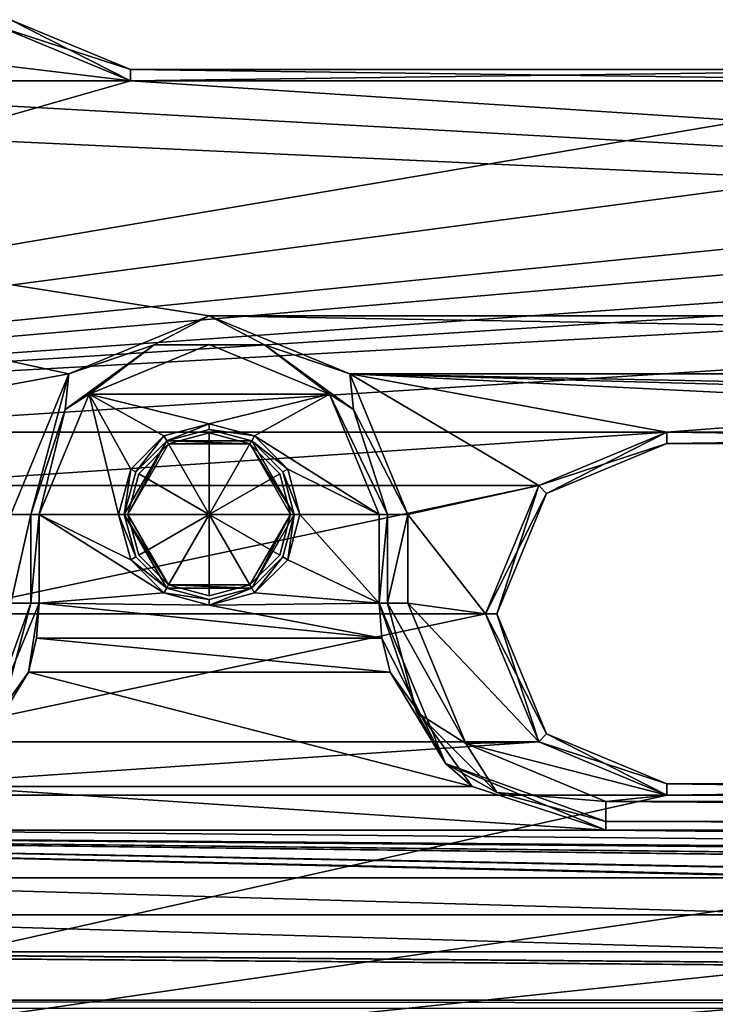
# Model space of a CAD drawing. Header units: inches. Extents: x -12.5 to 12.5, y -27.4 to 0.
# Tile 70 of 136: x -4.3 to -2.8, y -10.9 to -8.8. Entities that reach past the tile are written whole.
import ezdxf

# ---------------------------------------------------------------- set-up
doc = ezdxf.new("R2010")
doc.units = ezdxf.units.IN
doc.header["$LTSCALE"] = 52.148148
doc.header["$MEASUREMENT"] = 0
for name, color, linetype in [('1', 7, 'CONTINUOUS'), ('1007', 7, 'CONTINUOUS'), ('1008', 7, 'CONTINUOUS'), ('1009', 7, 'CONTINUOUS'), ('1010', 7, 'CONTINUOUS'), ('1011', 7, 'CONTINUOUS'), ('1012', 7, 'CONTINUOUS'), ('1013', 7, 'CONTINUOUS'), ('1014', 7, 'CONTINUOUS'), ('1015', 7, 'CONTINUOUS'), ('1150', 7, 'CONTINUOUS'), ('1151', 7, 'CONTINUOUS'), ('1152', 7, 'CONTINUOUS'), ('1153', 7, 'CONTINUOUS'), ('1154', 7, 'CONTINUOUS'), ('1155', 7, 'CONTINUOUS'), ('1160', 7, 'CONTINUOUS'), ('1316', 7, 'CONTINUOUS'), ('1319', 7, 'CONTINUOUS'), ('1332', 7, 'CONTINUOUS'), ('1335', 7, 'CONTINUOUS'), ('1338', 7, 'CONTINUOUS'), ('1339', 7, 'CONTINUOUS'), ('1480', 7, 'CONTINUOUS'), ('1482', 7, 'CONTINUOUS'), ('1483', 7, 'CONTINUOUS'), ('1484', 7, 'CONTINUOUS'), ('1486', 7, 'CONTINUOUS'), ('1487', 7, 'CONTINUOUS'), ('1488', 7, 'CONTINUOUS'), ('1490', 7, 'CONTINUOUS'), ('1491', 7, 'CONTINUOUS'), ('2', 7, 'CONTINUOUS'), ('21', 7, 'CONTINUOUS'), ('45', 7, 'CONTINUOUS'), ('46', 7, 'CONTINUOUS'), ('47', 7, 'CONTINUOUS'), ('48', 7, 'CONTINUOUS'), ('67', 7, 'CONTINUOUS'), ('68', 7, 'CONTINUOUS'), ('86', 7, 'CONTINUOUS'), ('9', 7, 'CONTINUOUS'), ('91', 7, 'CONTINUOUS')]:
    doc.layers.add(name, color=color, linetype=linetype)

msp = doc.modelspace()

# ---------------------------------------------------------------- linework, layer by layer
at = {"layer": '1', "linetype": 'Continuous'}
for points in [[(-5.3245, -8.909), (-4.0685, -8.909), (-4.3513, -8.7918), (-5.3245, -8.909)], [(-4.0685, -8.909), (-5.3245, -8.909), (-6.7775, -9.684), (-4.0685, -8.909)], [(-2.1935, -8.909), (-4.0685, -8.909), (-6.7775, -9.684), (-2.1935, -8.909)], [(-0.9375, -8.909), (-2.1935, -8.909), (-6.7775, -9.684), (-0.9375, -8.909)], [(0.9375, -8.909), (-0.9375, -8.909), (-6.7775, -9.684), (0.9375, -8.909)], [(2.1935, -8.909), (0.9375, -8.909), (-6.7775, -9.684), (2.1935, -8.909)], [(4.0685, -8.909), (2.1935, -8.909), (-6.7775, -9.684), (4.0685, -8.909)], [(5.3245, -8.909), (4.0685, -8.909), (-6.7775, -9.684), (5.3245, -8.909)], [(7.1995, -8.909), (5.3245, -8.909), (-6.7775, -9.684), (7.1995, -8.909)], [(-4.9025, -9.684), (7.1995, -8.909), (-6.7775, -9.684), (-4.9025, -9.684)], [(7.1995, -8.909), (-4.9025, -9.684), (-2.8855, -9.684), (7.1995, -8.909)], [(-1.0105, -9.684), (7.1995, -8.909), (-2.8855, -9.684), (-1.0105, -9.684)], [(-4.9025, -9.684), (-4.6197, -9.8012), (-2.8855, -9.684), (-4.9025, -9.684)], [(-2.8855, -9.684), (-4.6197, -9.8012), (-3.1683, -9.8012), (-2.8855, -9.684)], [(-4.6197, -9.8012), (-4.5025, -10.084), (-3.1683, -9.8012), (-4.6197, -9.8012)], [(-3.1683, -9.8012), (-4.5025, -10.084), (-3.2855, -10.084), (-3.1683, -9.8012)], [(-4.5025, -10.084), (-4.6197, -10.3668), (-3.2855, -10.084), (-4.5025, -10.084)], [(-3.2855, -10.084), (-4.6197, -10.3668), (-3.1683, -10.3668), (-3.2855, -10.084)], [(-4.6197, -10.3668), (-4.9025, -10.484), (-3.1683, -10.3668), (-4.6197, -10.3668)], [(-4.9025, -10.484), (-2.8855, -10.484), (-3.1683, -10.3668), (-4.9025, -10.484)], [(-2.8855, -10.484), (-4.9025, -10.484), (-6.3555, -11.259), (-2.8855, -10.484)], [(-1.0105, -10.484), (-2.8855, -10.484), (-6.3555, -11.259), (-1.0105, -10.484)], [(1.0105, -10.484), (-1.0105, -10.484), (-6.3555, -11.259), (1.0105, -10.484)], [(2.8855, -10.484), (1.0105, -10.484), (-6.3555, -11.259), (2.8855, -10.484)], [(4.9025, -10.484), (2.8855, -10.484), (-6.3555, -11.259), (4.9025, -10.484)], [(6.7775, -10.484), (4.9025, -10.484), (-6.3555, -11.259), (6.7775, -10.484)], [(-4.4805, -11.259), (6.7775, -10.484), (-6.3555, -11.259), (-4.4805, -11.259)], [(6.7775, -10.484), (-4.4805, -11.259), (-2.7445, -11.259), (6.7775, -10.484)]]:
    msp.add_3dface(points, dxfattribs=at)
at = {"layer": '1007', "linetype": 'Continuous'}
for points in [[(-4.0745, -9.865, -2.5), (-3.895, -9.865, -2.3921), (-4.0505, -9.9548, -2.5), (-4.0745, -9.865, -2.5)], [(-4.0505, -9.9548, -2.5), (-3.895, -9.865, -2.3921), (-3.9848, -10.0205, -2.5), (-4.0505, -9.9548, -2.5)], [(-3.9848, -10.0205, -2.5), (-3.895, -9.865, -2.3921), (-3.895, -10.0445, -2.5), (-3.9848, -10.0205, -2.5)], [(-3.895, -10.0445, -2.5), (-3.895, -9.865, -2.3921), (-3.8053, -10.0205, -2.5), (-3.895, -10.0445, -2.5)], [(-3.8053, -10.0205, -2.5), (-3.895, -9.865, -2.3921), (-3.7395, -9.9548, -2.5), (-3.8053, -10.0205, -2.5)], [(-3.7395, -9.9548, -2.5), (-3.895, -9.865, -2.3921), (-3.7155, -9.865, -2.5), (-3.7395, -9.9548, -2.5)]]:
    msp.add_3dface(points, dxfattribs=at)
at = {"layer": '1008', "linetype": 'Continuous'}
for points in [[(-4.0745, -9.865, -2.5), (-4.0505, -9.9548, -2.5), (-4.0745, -9.865, -2.7), (-4.0745, -9.865, -2.5)], [(-4.0505, -9.9548, -2.5), (-3.9848, -10.0205, -2.5), (-4.0745, -9.865, -2.7), (-4.0505, -9.9548, -2.5)], [(-4.0745, -9.865, -2.7), (-3.9848, -10.0205, -2.5), (-3.9848, -10.0205, -2.7), (-4.0745, -9.865, -2.7)], [(-3.7395, -9.9548, -2.5), (-3.7155, -9.865, -2.5), (-3.8053, -10.0205, -2.7), (-3.7395, -9.9548, -2.5)], [(-3.8053, -10.0205, -2.7), (-3.7155, -9.865, -2.5), (-3.7155, -9.865, -2.7), (-3.8053, -10.0205, -2.7)], [(-3.8053, -10.0205, -2.5), (-3.7395, -9.9548, -2.5), (-3.8053, -10.0205, -2.7), (-3.8053, -10.0205, -2.5)], [(-3.9848, -10.0205, -2.5), (-3.895, -10.0445, -2.5), (-3.9848, -10.0205, -2.7), (-3.9848, -10.0205, -2.5)], [(-3.895, -10.0445, -2.5), (-3.8053, -10.0205, -2.5), (-3.9848, -10.0205, -2.7), (-3.895, -10.0445, -2.5)], [(-3.9848, -10.0205, -2.7), (-3.8053, -10.0205, -2.5), (-3.8053, -10.0205, -2.7), (-3.9848, -10.0205, -2.7)]]:
    msp.add_3dface(points, dxfattribs=at)
at = {"layer": '1009', "linetype": 'Continuous'}
for points in [[(-4.0745, -9.865, -2.7), (-4.0825, -9.865, -2.7), (-3.9888, -9.7026, -2.7), (-4.0745, -9.865, -2.7)], [(-4.0745, -9.865, -2.7), (-3.9888, -9.7026, -2.7), (-3.9848, -9.7095, -2.7), (-4.0745, -9.865, -2.7)], [(-3.9888, -9.7026, -2.7), (-3.8013, -9.7026, -2.7), (-3.8053, -9.7095, -2.7), (-3.9888, -9.7026, -2.7)], [(-3.9848, -9.7095, -2.7), (-3.9888, -9.7026, -2.7), (-3.8053, -9.7095, -2.7), (-3.9848, -9.7095, -2.7)], [(-3.8013, -9.7026, -2.7), (-3.7075, -9.865, -2.7), (-3.8053, -9.7095, -2.7), (-3.8013, -9.7026, -2.7)], [(-3.7075, -9.865, -2.7), (-3.7155, -9.865, -2.7), (-3.8053, -9.7095, -2.7), (-3.7075, -9.865, -2.7)], [(-4.0745, -9.865, -2.7), (-3.9848, -10.0205, -2.7), (-4.0825, -9.865, -2.7), (-4.0745, -9.865, -2.7)], [(-4.0825, -9.865, -2.7), (-3.9848, -10.0205, -2.7), (-3.9888, -10.0274, -2.7), (-4.0825, -9.865, -2.7)], [(-3.8053, -10.0205, -2.7), (-3.7155, -9.865, -2.7), (-3.8013, -10.0274, -2.7), (-3.8053, -10.0205, -2.7)], [(-3.8013, -10.0274, -2.7), (-3.7155, -9.865, -2.7), (-3.7075, -9.865, -2.7), (-3.8013, -10.0274, -2.7)], [(-3.9888, -10.0274, -2.7), (-3.9848, -10.0205, -2.7), (-3.8013, -10.0274, -2.7), (-3.9888, -10.0274, -2.7)], [(-3.9848, -10.0205, -2.7), (-3.8053, -10.0205, -2.7), (-3.8013, -10.0274, -2.7), (-3.9848, -10.0205, -2.7)]]:
    msp.add_3dface(points, dxfattribs=at)
at = {"layer": '1010', "linetype": 'Continuous'}
for points in [[(-4.0825, -9.865, -2.7), (-3.9888, -10.0274, -2.7), (-4.0825, -9.865, -3.2856), (-4.0825, -9.865, -2.7)], [(-4.0825, -9.865, -3.2856), (-3.9888, -10.0274, -2.7), (-4.0574, -9.9588, -3.2856), (-4.0825, -9.865, -3.2856)], [(-3.8013, -10.0274, -2.7), (-3.7075, -9.865, -2.7), (-3.8013, -10.0274, -3.2856), (-3.8013, -10.0274, -2.7)], [(-3.8013, -10.0274, -3.2856), (-3.7075, -9.865, -2.7), (-3.7326, -9.9588, -3.2856), (-3.8013, -10.0274, -3.2856)], [(-3.7326, -9.9588, -3.2856), (-3.7075, -9.865, -2.7), (-3.7075, -9.865, -3.2856), (-3.7326, -9.9588, -3.2856)], [(-4.0574, -9.9588, -3.2856), (-3.9888, -10.0274, -2.7), (-3.9888, -10.0274, -3.2856), (-4.0574, -9.9588, -3.2856)], [(-3.9888, -10.0274, -2.7), (-3.8013, -10.0274, -2.7), (-3.9888, -10.0274, -3.2856), (-3.9888, -10.0274, -2.7)], [(-3.9888, -10.0274, -3.2856), (-3.8013, -10.0274, -2.7), (-3.895, -10.0525, -3.2856), (-3.9888, -10.0274, -3.2856)], [(-3.895, -10.0525, -3.2856), (-3.8013, -10.0274, -2.7), (-3.8013, -10.0274, -3.2856), (-3.895, -10.0525, -3.2856)]]:
    msp.add_3dface(points, dxfattribs=at)
at = {"layer": '1011', "linetype": 'Continuous'}
for points in [[(-4.0682, -9.965, -3.3), (-4.095, -9.865, -3.3), (-4.0574, -9.9588, -3.2856), (-4.0682, -9.965, -3.3)], [(-4.095, -9.865, -3.3), (-4.0825, -9.865, -3.2856), (-4.0574, -9.9588, -3.2856), (-4.095, -9.865, -3.3)], [(-3.7218, -9.965, -3.3), (-3.7326, -9.9588, -3.2856), (-3.7075, -9.865, -3.2856), (-3.7218, -9.965, -3.3)], [(-3.695, -9.865, -3.3), (-3.7218, -9.965, -3.3), (-3.7075, -9.865, -3.2856), (-3.695, -9.865, -3.3)], [(-4.0682, -9.965, -3.3), (-4.0574, -9.9588, -3.2856), (-3.9888, -10.0274, -3.2856), (-4.0682, -9.965, -3.3)], [(-3.995, -10.0382, -3.3), (-4.0682, -9.965, -3.3), (-3.9888, -10.0274, -3.2856), (-3.995, -10.0382, -3.3)], [(-3.795, -10.0382, -3.3), (-3.8013, -10.0274, -3.2856), (-3.7326, -9.9588, -3.2856), (-3.795, -10.0382, -3.3)], [(-3.7218, -9.965, -3.3), (-3.795, -10.0382, -3.3), (-3.7326, -9.9588, -3.2856), (-3.7218, -9.965, -3.3)], [(-3.995, -10.0382, -3.3), (-3.9888, -10.0274, -3.2856), (-3.895, -10.0525, -3.2856), (-3.995, -10.0382, -3.3)], [(-3.795, -10.0382, -3.3), (-3.895, -10.065, -3.3), (-3.8013, -10.0274, -3.2856), (-3.795, -10.0382, -3.3)], [(-3.895, -10.065, -3.3), (-3.895, -10.0525, -3.2856), (-3.8013, -10.0274, -3.2856), (-3.895, -10.065, -3.3)], [(-3.895, -10.065, -3.3), (-3.995, -10.0382, -3.3), (-3.895, -10.0525, -3.2856), (-3.895, -10.065, -3.3)]]:
    msp.add_3dface(points, dxfattribs=at)
at = {"layer": '1012', "linetype": 'Continuous'}
for points in [[(-3.895, -9.6855, -2.5), (-3.895, -9.865, -2.3921), (-3.9848, -9.7095, -2.5), (-3.895, -9.6855, -2.5)], [(-3.8053, -9.7095, -2.5), (-3.895, -9.865, -2.3921), (-3.895, -9.6855, -2.5), (-3.8053, -9.7095, -2.5)], [(-3.9848, -9.7095, -2.5), (-3.895, -9.865, -2.3921), (-4.0505, -9.7752, -2.5), (-3.9848, -9.7095, -2.5)], [(-3.7395, -9.7752, -2.5), (-3.895, -9.865, -2.3921), (-3.8053, -9.7095, -2.5), (-3.7395, -9.7752, -2.5)], [(-3.895, -9.865, -2.3921), (-4.0745, -9.865, -2.5), (-4.0505, -9.7752, -2.5), (-3.895, -9.865, -2.3921)], [(-3.7155, -9.865, -2.5), (-3.895, -9.865, -2.3921), (-3.7395, -9.7752, -2.5), (-3.7155, -9.865, -2.5)]]:
    msp.add_3dface(points, dxfattribs=at)
at = {"layer": '1013', "linetype": 'Continuous'}
for points in [[(-3.8053, -9.7095, -2.7), (-3.895, -9.6855, -2.5), (-3.9848, -9.7095, -2.5), (-3.8053, -9.7095, -2.7)], [(-3.8053, -9.7095, -2.7), (-3.8053, -9.7095, -2.5), (-3.895, -9.6855, -2.5), (-3.8053, -9.7095, -2.7)], [(-4.0745, -9.865, -2.5), (-4.0745, -9.865, -2.7), (-3.9848, -9.7095, -2.7), (-4.0745, -9.865, -2.5)], [(-4.0745, -9.865, -2.5), (-3.9848, -9.7095, -2.7), (-4.0505, -9.7752, -2.5), (-4.0745, -9.865, -2.5)], [(-3.9848, -9.7095, -2.7), (-3.9848, -9.7095, -2.5), (-4.0505, -9.7752, -2.5), (-3.9848, -9.7095, -2.7)], [(-3.9848, -9.7095, -2.7), (-3.8053, -9.7095, -2.7), (-3.9848, -9.7095, -2.5), (-3.9848, -9.7095, -2.7)], [(-3.8053, -9.7095, -2.7), (-3.7155, -9.865, -2.7), (-3.8053, -9.7095, -2.5), (-3.8053, -9.7095, -2.7)], [(-3.7155, -9.865, -2.7), (-3.7395, -9.7752, -2.5), (-3.8053, -9.7095, -2.5), (-3.7155, -9.865, -2.7)], [(-3.7155, -9.865, -2.7), (-3.7155, -9.865, -2.5), (-3.7395, -9.7752, -2.5), (-3.7155, -9.865, -2.7)]]:
    msp.add_3dface(points, dxfattribs=at)
at = {"layer": '1014', "linetype": 'Continuous'}
for points in [[(-3.8013, -9.7026, -3.2856), (-3.9888, -9.7026, -2.7), (-3.895, -9.6775, -3.2856), (-3.8013, -9.7026, -3.2856)], [(-3.895, -9.6775, -3.2856), (-3.9888, -9.7026, -2.7), (-3.9888, -9.7026, -3.2856), (-3.895, -9.6775, -3.2856)], [(-3.9888, -9.7026, -2.7), (-4.0825, -9.865, -2.7), (-3.9888, -9.7026, -3.2856), (-3.9888, -9.7026, -2.7)], [(-3.9888, -9.7026, -3.2856), (-4.0825, -9.865, -2.7), (-4.0574, -9.7713, -3.2856), (-3.9888, -9.7026, -3.2856)], [(-3.8013, -9.7026, -2.7), (-3.9888, -9.7026, -2.7), (-3.8013, -9.7026, -3.2856), (-3.8013, -9.7026, -2.7)], [(-3.7075, -9.865, -2.7), (-3.8013, -9.7026, -2.7), (-3.7075, -9.865, -3.2856), (-3.7075, -9.865, -2.7)], [(-3.7075, -9.865, -3.2856), (-3.8013, -9.7026, -2.7), (-3.7326, -9.7713, -3.2856), (-3.7075, -9.865, -3.2856)], [(-3.7326, -9.7713, -3.2856), (-3.8013, -9.7026, -2.7), (-3.8013, -9.7026, -3.2856), (-3.7326, -9.7713, -3.2856)], [(-4.0825, -9.865, -2.7), (-4.0825, -9.865, -3.2856), (-4.0574, -9.7713, -3.2856), (-4.0825, -9.865, -2.7)]]:
    msp.add_3dface(points, dxfattribs=at)
at = {"layer": '1015', "linetype": 'Continuous'}
for points in [[(-3.995, -9.6918, -3.3), (-3.895, -9.665, -3.3), (-3.9888, -9.7026, -3.2856), (-3.995, -9.6918, -3.3)], [(-3.895, -9.665, -3.3), (-3.895, -9.6775, -3.2856), (-3.9888, -9.7026, -3.2856), (-3.895, -9.665, -3.3)], [(-3.895, -9.665, -3.3), (-3.795, -9.6918, -3.3), (-3.895, -9.6775, -3.2856), (-3.895, -9.665, -3.3)], [(-3.795, -9.6918, -3.3), (-3.8013, -9.7026, -3.2856), (-3.895, -9.6775, -3.2856), (-3.795, -9.6918, -3.3)], [(-4.0682, -9.765, -3.3), (-3.995, -9.6918, -3.3), (-4.0574, -9.7713, -3.2856), (-4.0682, -9.765, -3.3)], [(-3.995, -9.6918, -3.3), (-3.9888, -9.7026, -3.2856), (-4.0574, -9.7713, -3.2856), (-3.995, -9.6918, -3.3)], [(-3.795, -9.6918, -3.3), (-3.7218, -9.765, -3.3), (-3.8013, -9.7026, -3.2856), (-3.795, -9.6918, -3.3)], [(-3.7218, -9.765, -3.3), (-3.7326, -9.7713, -3.2856), (-3.8013, -9.7026, -3.2856), (-3.7218, -9.765, -3.3)], [(-4.095, -9.865, -3.3), (-4.0682, -9.765, -3.3), (-4.0825, -9.865, -3.2856), (-4.095, -9.865, -3.3)], [(-4.0825, -9.865, -3.2856), (-4.0682, -9.765, -3.3), (-4.0574, -9.7713, -3.2856), (-4.0825, -9.865, -3.2856)], [(-3.7218, -9.765, -3.3), (-3.695, -9.865, -3.3), (-3.7326, -9.7713, -3.2856), (-3.7218, -9.765, -3.3)], [(-3.695, -9.865, -3.3), (-3.7075, -9.865, -3.2856), (-3.7326, -9.7713, -3.2856), (-3.695, -9.865, -3.3)]]:
    msp.add_3dface(points, dxfattribs=at)
at = {"layer": '1150', "linetype": 'Continuous'}
for points in [[(-3.02, -10.498, -0.375), (3.02, -10.498, -0.375), (3.02, -10.5425, -0.3935), (-3.02, -10.498, -0.375)], [(-3.02, -10.5425, -0.3935), (-3.02, -10.498, -0.375), (3.02, -10.5425, -0.3935), (-3.02, -10.5425, -0.3935)], [(3.02, -10.561, -0.438), (-3.02, -10.561, -0.438), (-3.02, -10.5425, -0.3935), (3.02, -10.561, -0.438)], [(3.02, -10.561, -0.438), (-3.02, -10.5425, -0.3935), (3.02, -10.5425, -0.3935), (3.02, -10.561, -0.438)]]:
    msp.add_3dface(points, dxfattribs=at)
at = {"layer": '1151', "linetype": 'Continuous'}
for points in [[(-3.3736, -10.4146, -0.438), (-3.52, -10.061, -0.438), (-3.437, -10.3018, -0.3935), (-3.3736, -10.4146, -0.438)], [(-3.52, -10.061, -0.438), (-3.5015, -10.061, -0.3935), (-3.437, -10.3018, -0.3935), (-3.52, -10.061, -0.438)], [(-3.457, -10.061, -0.375), (-3.329, -10.37, -0.375), (-3.5015, -10.061, -0.3935), (-3.457, -10.061, -0.375)], [(-3.5015, -10.061, -0.3935), (-3.329, -10.37, -0.375), (-3.437, -10.3018, -0.3935), (-3.5015, -10.061, -0.3935)], [(-3.437, -10.3018, -0.3935), (-3.329, -10.37, -0.375), (-3.2608, -10.478, -0.3935), (-3.437, -10.3018, -0.3935)], [(-3.3736, -10.4146, -0.438), (-3.437, -10.3018, -0.3935), (-3.2608, -10.478, -0.3935), (-3.3736, -10.4146, -0.438)], [(-3.329, -10.37, -0.375), (-3.02, -10.498, -0.375), (-3.2608, -10.478, -0.3935), (-3.329, -10.37, -0.375)], [(-3.02, -10.561, -0.438), (-3.3736, -10.4146, -0.438), (-3.02, -10.5425, -0.3935), (-3.02, -10.561, -0.438)], [(-3.3736, -10.4146, -0.438), (-3.2608, -10.478, -0.3935), (-3.02, -10.5425, -0.3935), (-3.3736, -10.4146, -0.438)], [(-3.2608, -10.478, -0.3935), (-3.02, -10.498, -0.375), (-3.02, -10.5425, -0.3935), (-3.2608, -10.478, -0.3935)]]:
    msp.add_3dface(points, dxfattribs=at)
at = {"layer": '1152', "linetype": 'Continuous'}
for points in [[(-3.52, -10.061, -0.438), (-3.52, -9.865, -0.438), (-3.5015, -9.865, -0.3935), (-3.52, -10.061, -0.438)], [(-3.52, -10.061, -0.438), (-3.5015, -9.865, -0.3935), (-3.5015, -10.061, -0.3935), (-3.52, -10.061, -0.438)], [(-3.457, -9.865, -0.375), (-3.457, -10.061, -0.375), (-3.5015, -10.061, -0.3935), (-3.457, -9.865, -0.375)], [(-3.5015, -9.865, -0.3935), (-3.457, -9.865, -0.375), (-3.5015, -10.061, -0.3935), (-3.5015, -9.865, -0.3935)]]:
    msp.add_3dface(points, dxfattribs=at)
at = {"layer": '1153', "linetype": 'Continuous'}
for points in [[(-4.2047, -9.5553, -0.375), (-3.895, -9.427, -0.375), (-4.0166, -9.4908, -0.3935), (-4.2047, -9.5553, -0.375)], [(-4.0166, -9.4908, -0.3935), (-3.895, -9.427, -0.375), (-3.7734, -9.4908, -0.3935), (-4.0166, -9.4908, -0.3935)], [(-3.895, -9.427, -0.375), (-3.5853, -9.5553, -0.375), (-3.7734, -9.4908, -0.3935), (-3.895, -9.427, -0.375)], [(-4.2133, -9.6337, -0.3935), (-4.2047, -9.5553, -0.375), (-4.0166, -9.4908, -0.3935), (-4.2133, -9.6337, -0.3935)], [(-4.1602, -9.5998, -0.438), (-4.2133, -9.6337, -0.3935), (-4.0166, -9.4908, -0.3935), (-4.1602, -9.5998, -0.438)], [(-3.895, -9.49, -0.438), (-4.1602, -9.5998, -0.438), (-4.0166, -9.4908, -0.3935), (-3.895, -9.49, -0.438)], [(-3.895, -9.49, -0.438), (-4.0166, -9.4908, -0.3935), (-3.7734, -9.4908, -0.3935), (-3.895, -9.49, -0.438)], [(-3.6298, -9.5998, -0.438), (-3.895, -9.49, -0.438), (-3.7734, -9.4908, -0.3935), (-3.6298, -9.5998, -0.438)], [(-3.7734, -9.4908, -0.3935), (-3.5853, -9.5553, -0.375), (-3.5767, -9.6337, -0.3935), (-3.7734, -9.4908, -0.3935)], [(-3.6298, -9.5998, -0.438), (-3.7734, -9.4908, -0.3935), (-3.5767, -9.6337, -0.3935), (-3.6298, -9.5998, -0.438)], [(-4.333, -9.865, -0.375), (-4.2047, -9.5553, -0.375), (-4.2885, -9.865, -0.3935), (-4.333, -9.865, -0.375)], [(-4.2885, -9.865, -0.3935), (-4.2047, -9.5553, -0.375), (-4.2133, -9.6337, -0.3935), (-4.2885, -9.865, -0.3935)], [(-3.5853, -9.5553, -0.375), (-3.457, -9.865, -0.375), (-3.5767, -9.6337, -0.3935), (-3.5853, -9.5553, -0.375)], [(-4.1602, -9.5998, -0.438), (-4.27, -9.865, -0.438), (-4.2133, -9.6337, -0.3935), (-4.1602, -9.5998, -0.438)], [(-3.52, -9.865, -0.438), (-3.6298, -9.5998, -0.438), (-3.5015, -9.865, -0.3935), (-3.52, -9.865, -0.438)], [(-3.6298, -9.5998, -0.438), (-3.5767, -9.6337, -0.3935), (-3.5015, -9.865, -0.3935), (-3.6298, -9.5998, -0.438)], [(-4.27, -9.865, -0.438), (-4.2885, -9.865, -0.3935), (-4.2133, -9.6337, -0.3935), (-4.27, -9.865, -0.438)], [(-3.5767, -9.6337, -0.3935), (-3.457, -9.865, -0.375), (-3.5015, -9.865, -0.3935), (-3.5767, -9.6337, -0.3935)]]:
    msp.add_3dface(points, dxfattribs=at)
at = {"layer": '1154', "linetype": 'Continuous'}
for points in [[(-4.333, -10.061, -0.375), (-4.333, -9.865, -0.375), (-4.2885, -9.865, -0.3935), (-4.333, -10.061, -0.375)], [(-4.2885, -10.061, -0.3935), (-4.333, -10.061, -0.375), (-4.2885, -9.865, -0.3935), (-4.2885, -10.061, -0.3935)], [(-4.27, -9.865, -0.438), (-4.27, -10.061, -0.438), (-4.2885, -10.061, -0.3935), (-4.27, -9.865, -0.438)], [(-4.27, -9.865, -0.438), (-4.2885, -10.061, -0.3935), (-4.2885, -9.865, -0.3935), (-4.27, -9.865, -0.438)]]:
    msp.add_3dface(points, dxfattribs=at)
at = {"layer": '1155', "linetype": 'Continuous'}
for points in [[(-4.27, -10.061, -0.438), (-4.4164, -10.4146, -0.438), (-4.2885, -10.061, -0.3935), (-4.27, -10.061, -0.438)], [(-4.4164, -10.4146, -0.438), (-4.353, -10.3018, -0.3935), (-4.2885, -10.061, -0.3935), (-4.4164, -10.4146, -0.438)], [(-4.353, -10.3018, -0.3935), (-4.333, -10.061, -0.375), (-4.2885, -10.061, -0.3935), (-4.353, -10.3018, -0.3935)]]:
    msp.add_3dface(points, dxfattribs=at)
at = {"layer": '1160', "linetype": 'Continuous'}
for points in [[(-7.3195, -10.936, -0.438), (7.3195, -10.936, -0.438), (7.3195, -10.9545, -0.3935), (-7.3195, -10.936, -0.438)], [(-7.3195, -10.9545, -0.3935), (-7.3195, -10.936, -0.438), (7.3195, -10.9545, -0.3935), (-7.3195, -10.9545, -0.3935)]]:
    msp.add_3dface(points, dxfattribs=at)
at = {"layer": '1316', "linetype": 'Continuous'}
for points in [[(-4.0685, -8.884, -0.025), (-2.1935, -8.884, -0.025), (-4.0685, -8.884, -0.35), (-4.0685, -8.884, -0.025)], [(-4.0685, -8.884, -0.35), (-2.1935, -8.884, -0.025), (-2.1935, -8.884, -0.35), (-4.0685, -8.884, -0.35)]]:
    msp.add_3dface(points, dxfattribs=at)
at = {"layer": '1319', "linetype": 'Continuous'}
for points in [[(-4.0685, -8.884, -0.025), (-4.0685, -8.884, -0.35), (-4.3337, -8.7742, -0.35), (-4.0685, -8.884, -0.025)], [(-4.3337, -8.7742, -0.025), (-4.0685, -8.884, -0.025), (-4.3337, -8.7742, -0.35), (-4.3337, -8.7742, -0.025)]]:
    msp.add_3dface(points, dxfattribs=at)
at = {"layer": '1332', "linetype": 'Continuous'}
for points in [[(-4.0685, -8.909), (-2.1935, -8.909), (-4.0685, -8.884, -0.025), (-4.0685, -8.909)], [(-2.1935, -8.909), (-2.1935, -8.884, -0.025), (-4.0685, -8.884, -0.025), (-2.1935, -8.909)]]:
    msp.add_3dface(points, dxfattribs=at)
at = {"layer": '1335', "linetype": 'Continuous'}
for points in [[(-4.3513, -8.7918), (-4.0685, -8.909), (-4.3337, -8.7742, -0.025), (-4.3513, -8.7918)], [(-4.0685, -8.909), (-4.0685, -8.884, -0.025), (-4.3337, -8.7742, -0.025), (-4.0685, -8.909)]]:
    msp.add_3dface(points, dxfattribs=at)
at = {"layer": '1338', "linetype": 'Continuous'}
for points in [[(-2.1935, -8.909, -0.375), (-4.0685, -8.909, -0.375), (-2.1935, -8.884, -0.35), (-2.1935, -8.909, -0.375)], [(-4.0685, -8.909, -0.375), (-4.0685, -8.884, -0.35), (-2.1935, -8.884, -0.35), (-4.0685, -8.909, -0.375)]]:
    msp.add_3dface(points, dxfattribs=at)
at = {"layer": '1339', "linetype": 'Continuous'}
for points in [[(-4.0685, -8.884, -0.35), (-4.3513, -8.7918, -0.375), (-4.3337, -8.7742, -0.35), (-4.0685, -8.884, -0.35)], [(-4.0685, -8.909, -0.375), (-4.3513, -8.7918, -0.375), (-4.0685, -8.884, -0.35), (-4.0685, -8.909, -0.375)]]:
    msp.add_3dface(points, dxfattribs=at)
at = {"layer": '1480', "linetype": 'Continuous'}
for points in [[(-2.8855, -10.459, -0.025), (-1.0105, -10.459, -0.025), (-2.8855, -10.459, -0.35), (-2.8855, -10.459, -0.025)], [(-2.8855, -10.459, -0.35), (-1.0105, -10.459, -0.025), (-1.0105, -10.459, -0.35), (-2.8855, -10.459, -0.35)]]:
    msp.add_3dface(points, dxfattribs=at)
at = {"layer": '1482', "linetype": 'Continuous'}
for points in [[(-1.0105, -9.709, -0.35), (-1.0105, -9.709, -0.025), (-2.8855, -9.709, -0.025), (-1.0105, -9.709, -0.35)], [(-1.0105, -9.709, -0.35), (-2.8855, -9.709, -0.025), (-2.8855, -9.709, -0.35), (-1.0105, -9.709, -0.35)]]:
    msp.add_3dface(points, dxfattribs=at)
at = {"layer": '1483', "linetype": 'Continuous'}
for points in [[(-2.8855, -9.709, -0.35), (-2.8855, -9.709, -0.025), (-3.1507, -9.8188, -0.025), (-2.8855, -9.709, -0.35)], [(-2.8855, -9.709, -0.35), (-3.1507, -9.8188, -0.025), (-3.1507, -9.8188, -0.35), (-2.8855, -9.709, -0.35)], [(-3.1507, -9.8188, -0.025), (-3.2605, -10.084, -0.025), (-3.1507, -9.8188, -0.35), (-3.1507, -9.8188, -0.025)], [(-3.1507, -9.8188, -0.35), (-3.2605, -10.084, -0.025), (-3.2605, -10.084, -0.35), (-3.1507, -9.8188, -0.35)], [(-3.2605, -10.084, -0.025), (-3.1507, -10.3492, -0.025), (-3.2605, -10.084, -0.35), (-3.2605, -10.084, -0.025)], [(-3.2605, -10.084, -0.35), (-3.1507, -10.3492, -0.025), (-3.1507, -10.3492, -0.35), (-3.2605, -10.084, -0.35)], [(-2.8855, -10.459, -0.025), (-2.8855, -10.459, -0.35), (-3.1507, -10.3492, -0.35), (-2.8855, -10.459, -0.025)], [(-3.1507, -10.3492, -0.025), (-2.8855, -10.459, -0.025), (-3.1507, -10.3492, -0.35), (-3.1507, -10.3492, -0.025)]]:
    msp.add_3dface(points, dxfattribs=at)
at = {"layer": '1484', "linetype": 'Continuous'}
for points in [[(-2.8855, -10.484), (-1.0105, -10.484), (-2.8855, -10.459, -0.025), (-2.8855, -10.484)], [(-1.0105, -10.484), (-1.0105, -10.459, -0.025), (-2.8855, -10.459, -0.025), (-1.0105, -10.484)]]:
    msp.add_3dface(points, dxfattribs=at)
at = {"layer": '1486', "linetype": 'Continuous'}
for points in [[(-1.0105, -9.684), (-2.8855, -9.684), (-1.0105, -9.709, -0.025), (-1.0105, -9.684)], [(-1.0105, -9.709, -0.025), (-2.8855, -9.684), (-2.8855, -9.709, -0.025), (-1.0105, -9.709, -0.025)]]:
    msp.add_3dface(points, dxfattribs=at)
at = {"layer": '1487', "linetype": 'Continuous'}
for points in [[(-2.8855, -9.684), (-3.1683, -9.8012), (-2.8855, -9.709, -0.025), (-2.8855, -9.684)], [(-2.8855, -9.709, -0.025), (-3.1683, -9.8012), (-3.1507, -9.8188, -0.025), (-2.8855, -9.709, -0.025)], [(-3.1683, -9.8012), (-3.2855, -10.084), (-3.1507, -9.8188, -0.025), (-3.1683, -9.8012)], [(-3.2855, -10.084), (-3.2605, -10.084, -0.025), (-3.1507, -9.8188, -0.025), (-3.2855, -10.084)], [(-3.2855, -10.084), (-3.1683, -10.3668), (-3.2605, -10.084, -0.025), (-3.2855, -10.084)], [(-3.1683, -10.3668), (-3.1507, -10.3492, -0.025), (-3.2605, -10.084, -0.025), (-3.1683, -10.3668)], [(-3.1683, -10.3668), (-2.8855, -10.484), (-3.1507, -10.3492, -0.025), (-3.1683, -10.3668)], [(-2.8855, -10.484), (-2.8855, -10.459, -0.025), (-3.1507, -10.3492, -0.025), (-2.8855, -10.484)]]:
    msp.add_3dface(points, dxfattribs=at)
at = {"layer": '1488', "linetype": 'Continuous'}
for points in [[(-2.8855, -9.684, -0.375), (-1.0105, -9.684, -0.375), (-2.8855, -9.709, -0.35), (-2.8855, -9.684, -0.375)], [(-1.0105, -9.684, -0.375), (-1.0105, -9.709, -0.35), (-2.8855, -9.709, -0.35), (-1.0105, -9.684, -0.375)]]:
    msp.add_3dface(points, dxfattribs=at)
at = {"layer": '1490', "linetype": 'Continuous'}
for points in [[(-1.0105, -10.484, -0.375), (-2.8855, -10.484, -0.375), (-1.0105, -10.459, -0.35), (-1.0105, -10.484, -0.375)], [(-2.8855, -10.484, -0.375), (-2.8855, -10.459, -0.35), (-1.0105, -10.459, -0.35), (-2.8855, -10.484, -0.375)]]:
    msp.add_3dface(points, dxfattribs=at)
at = {"layer": '1491', "linetype": 'Continuous'}
for points in [[(-3.1683, -9.8012, -0.375), (-2.8855, -9.684, -0.375), (-3.1507, -9.8188, -0.35), (-3.1683, -9.8012, -0.375)], [(-2.8855, -9.684, -0.375), (-2.8855, -9.709, -0.35), (-3.1507, -9.8188, -0.35), (-2.8855, -9.684, -0.375)], [(-3.2855, -10.084, -0.375), (-3.1683, -9.8012, -0.375), (-3.2605, -10.084, -0.35), (-3.2855, -10.084, -0.375)], [(-3.1683, -9.8012, -0.375), (-3.1507, -9.8188, -0.35), (-3.2605, -10.084, -0.35), (-3.1683, -9.8012, -0.375)], [(-3.1683, -10.3668, -0.375), (-3.2855, -10.084, -0.375), (-3.1507, -10.3492, -0.35), (-3.1683, -10.3668, -0.375)], [(-3.2855, -10.084, -0.375), (-3.2605, -10.084, -0.35), (-3.1507, -10.3492, -0.35), (-3.2855, -10.084, -0.375)], [(-2.8855, -10.459, -0.35), (-3.1683, -10.3668, -0.375), (-3.1507, -10.3492, -0.35), (-2.8855, -10.459, -0.35)], [(-2.8855, -10.484, -0.375), (-3.1683, -10.3668, -0.375), (-2.8855, -10.459, -0.35), (-2.8855, -10.484, -0.375)]]:
    msp.add_3dface(points, dxfattribs=at)
at = {"layer": '2', "linetype": 'Continuous'}
for points in [[(-3.895, -9.49, -3.3), (-3.6298, -9.5998, -3.3), (-4.1602, -9.5998, -3.3), (-3.895, -9.49, -3.3)], [(-4.27, -9.865, -3.3), (-4.1602, -9.5998, -3.3), (-4.095, -9.865, -3.3), (-4.27, -9.865, -3.3)], [(-4.1602, -9.5998, -3.3), (-3.6298, -9.5998, -3.3), (-3.895, -9.665, -3.3), (-4.1602, -9.5998, -3.3)], [(-4.095, -9.865, -3.3), (-4.1602, -9.5998, -3.3), (-4.0682, -9.765, -3.3), (-4.095, -9.865, -3.3)], [(-4.0682, -9.765, -3.3), (-4.1602, -9.5998, -3.3), (-3.995, -9.6918, -3.3), (-4.0682, -9.765, -3.3)], [(-3.995, -9.6918, -3.3), (-4.1602, -9.5998, -3.3), (-3.895, -9.665, -3.3), (-3.995, -9.6918, -3.3)], [(-3.895, -9.665, -3.3), (-3.6298, -9.5998, -3.3), (-3.795, -9.6918, -3.3), (-3.895, -9.665, -3.3)], [(-3.6298, -9.5998, -3.3), (-3.52, -9.865, -3.3), (-3.795, -9.6918, -3.3), (-3.6298, -9.5998, -3.3)], [(-3.795, -9.6918, -3.3), (-3.52, -9.865, -3.3), (-3.7218, -9.765, -3.3), (-3.795, -9.6918, -3.3)], [(-3.7218, -9.765, -3.3), (-3.52, -9.865, -3.3), (-3.695, -9.865, -3.3), (-3.7218, -9.765, -3.3)], [(-4.27, -10.061, -3.3), (-4.27, -9.865, -3.3), (-3.995, -10.0382, -3.3), (-4.27, -10.061, -3.3)], [(-4.27, -9.865, -3.3), (-4.095, -9.865, -3.3), (-4.0682, -9.965, -3.3), (-4.27, -9.865, -3.3)], [(-3.995, -10.0382, -3.3), (-4.27, -9.865, -3.3), (-4.0682, -9.965, -3.3), (-3.995, -10.0382, -3.3)], [(-3.695, -9.865, -3.3), (-3.52, -10.061, -3.3), (-3.7218, -9.965, -3.3), (-3.695, -9.865, -3.3)], [(-3.52, -9.865, -3.3), (-3.52, -10.061, -3.3), (-3.695, -9.865, -3.3), (-3.52, -9.865, -3.3)], [(-3.7218, -9.965, -3.3), (-3.52, -10.061, -3.3), (-3.795, -10.0382, -3.3), (-3.7218, -9.965, -3.3)], [(-3.895, -10.065, -3.3), (-4.27, -10.061, -3.3), (-3.995, -10.0382, -3.3), (-3.895, -10.065, -3.3)], [(-3.795, -10.0382, -3.3), (-3.52, -10.061, -3.3), (-3.895, -10.065, -3.3), (-3.795, -10.0382, -3.3)], [(-4.27, -10.061, -3.3), (-3.514, -10.1379, -3.3), (-4.276, -10.1379, -3.3), (-4.27, -10.061, -3.3)], [(-3.514, -10.1379, -3.3), (-4.27, -10.061, -3.3), (-3.895, -10.065, -3.3), (-3.514, -10.1379, -3.3)], [(-3.52, -10.061, -3.3), (-3.514, -10.1379, -3.3), (-3.895, -10.065, -3.3), (-3.52, -10.061, -3.3)], [(-3.4963, -10.213, -3.3), (-4.2937, -10.213, -3.3), (-4.276, -10.1379, -3.3), (-3.4963, -10.213, -3.3)], [(-3.514, -10.1379, -3.3), (-3.4963, -10.213, -3.3), (-4.276, -10.1379, -3.3), (-3.514, -10.1379, -3.3)]]:
    msp.add_3dface(points, dxfattribs=at)
at = {"layer": '21', "linetype": 'Continuous'}
for points in [[(7.3195, -10.936, -2.9), (7.3195, -10.936, -0.438), (-7.3195, -10.936, -0.438), (7.3195, -10.936, -2.9)], [(6.9604, -10.936, -2.9), (7.3195, -10.936, -2.9), (-7.3195, -10.936, -0.438), (6.9604, -10.936, -2.9)], [(6.9604, -10.936, -3.125), (6.9604, -10.936, -2.9), (-7.3195, -10.936, -0.438), (6.9604, -10.936, -3.125)], [(-6.9604, -10.936, -2.9), (6.9604, -10.936, -3.125), (-7.3195, -10.936, -0.438), (-6.9604, -10.936, -2.9)], [(-6.9604, -10.936, -3.125), (6.9604, -10.936, -3.125), (-6.9604, -10.936, -2.9), (-6.9604, -10.936, -3.125)]]:
    msp.add_3dface(points, dxfattribs=at)
at = {"layer": '45', "linetype": 'Continuous'}
for points in [[(-3.02, -10.561, -3.125), (-3.02, -10.561, -0.438), (3.02, -10.561, -0.438), (-3.02, -10.561, -3.125)], [(3.02, -10.561, -3.125), (-3.02, -10.561, -3.125), (3.02, -10.561, -0.438), (3.02, -10.561, -3.125)]]:
    msp.add_3dface(points, dxfattribs=at)
at = {"layer": '46', "linetype": 'Continuous'}
for points in [[(-3.52, -10.061, -3.3), (-3.52, -9.865, -3.3), (-3.52, -9.865, -0.438), (-3.52, -10.061, -3.3)], [(-3.52, -10.061, -3.3), (-3.52, -9.865, -0.438), (-3.52, -10.061, -0.438), (-3.52, -10.061, -3.3)]]:
    msp.add_3dface(points, dxfattribs=at)
at = {"layer": '47', "linetype": 'Continuous'}
for points in [[(-3.895, -9.49, -3.3), (-4.1602, -9.5998, -3.3), (-3.895, -9.49, -0.438), (-3.895, -9.49, -3.3)], [(-3.895, -9.49, -0.438), (-4.1602, -9.5998, -3.3), (-4.1602, -9.5998, -0.438), (-3.895, -9.49, -0.438)], [(-3.6298, -9.5998, -3.3), (-3.895, -9.49, -3.3), (-3.6298, -9.5998, -0.438), (-3.6298, -9.5998, -3.3)], [(-3.6298, -9.5998, -0.438), (-3.895, -9.49, -3.3), (-3.895, -9.49, -0.438), (-3.6298, -9.5998, -0.438)], [(-4.1602, -9.5998, -3.3), (-4.27, -9.865, -3.3), (-4.1602, -9.5998, -0.438), (-4.1602, -9.5998, -3.3)], [(-4.27, -9.865, -3.3), (-4.27, -9.865, -0.438), (-4.1602, -9.5998, -0.438), (-4.27, -9.865, -3.3)], [(-3.52, -9.865, -3.3), (-3.6298, -9.5998, -3.3), (-3.52, -9.865, -0.438), (-3.52, -9.865, -3.3)], [(-3.52, -9.865, -0.438), (-3.6298, -9.5998, -3.3), (-3.6298, -9.5998, -0.438), (-3.52, -9.865, -0.438)]]:
    msp.add_3dface(points, dxfattribs=at)
at = {"layer": '48', "linetype": 'Continuous'}
for points in [[(-4.27, -9.865, -3.3), (-4.27, -10.061, -3.3), (-4.27, -10.061, -0.438), (-4.27, -9.865, -3.3)], [(-4.27, -9.865, -0.438), (-4.27, -9.865, -3.3), (-4.27, -10.061, -0.438), (-4.27, -9.865, -0.438)]]:
    msp.add_3dface(points, dxfattribs=at)
at = {"layer": '67', "linetype": 'Continuous'}
for points in [[(-3.514, -10.1379, -3.3), (-3.52, -10.061, -3.3), (-3.3736, -10.4146, -0.438), (-3.514, -10.1379, -3.3)], [(-3.52, -10.061, -3.3), (-3.52, -10.061, -0.438), (-3.3736, -10.4146, -0.438), (-3.52, -10.061, -3.3)], [(-3.4963, -10.213, -3.3), (-3.514, -10.1379, -3.3), (-3.4963, -10.213, -3.125), (-3.4963, -10.213, -3.3)], [(-3.4963, -10.213, -3.125), (-3.514, -10.1379, -3.3), (-3.3736, -10.4146, -0.438), (-3.4963, -10.213, -3.125)], [(-3.315, -10.4647, -3.125), (-3.4963, -10.213, -3.125), (-3.3736, -10.4146, -0.438), (-3.315, -10.4647, -3.125)], [(-3.02, -10.561, -0.438), (-3.315, -10.4647, -3.125), (-3.3736, -10.4146, -0.438), (-3.02, -10.561, -0.438)], [(-3.02, -10.561, -0.438), (-3.02, -10.561, -3.125), (-3.315, -10.4647, -3.125), (-3.02, -10.561, -0.438)]]:
    msp.add_3dface(points, dxfattribs=at)
at = {"layer": '68', "linetype": 'Continuous'}
for points in [[(-4.27, -10.061, -0.438), (-4.2937, -10.213, -3.125), (-4.4164, -10.4146, -0.438), (-4.27, -10.061, -0.438)], [(-4.276, -10.1379, -3.3), (-4.2937, -10.213, -3.3), (-4.27, -10.061, -0.438), (-4.276, -10.1379, -3.3)], [(-4.27, -10.061, -0.438), (-4.2937, -10.213, -3.3), (-4.2937, -10.213, -3.125), (-4.27, -10.061, -0.438)], [(-4.27, -10.061, -3.3), (-4.276, -10.1379, -3.3), (-4.27, -10.061, -0.438), (-4.27, -10.061, -3.3)], [(-4.2937, -10.213, -3.125), (-4.475, -10.4647, -3.125), (-4.4164, -10.4146, -0.438), (-4.2937, -10.213, -3.125)]]:
    msp.add_3dface(points, dxfattribs=at)
at = {"layer": '86', "color": 253, "linetype": 'Continuous', "true_color": 0xa6b3ad}
for points in [[(-3.315, -10.4647, -3.125), (-4.475, -10.4647, -3.125), (-4.2937, -10.213, -3.125), (-3.315, -10.4647, -3.125)], [(-3.4963, -10.213, -3.125), (-3.315, -10.4647, -3.125), (-4.2937, -10.213, -3.125), (-3.4963, -10.213, -3.125)], [(-3.02, -10.561, -3.125), (-4.77, -10.561, -3.125), (-4.475, -10.4647, -3.125), (-3.02, -10.561, -3.125)], [(-3.315, -10.4647, -3.125), (-3.02, -10.561, -3.125), (-4.475, -10.4647, -3.125), (-3.315, -10.4647, -3.125)], [(-7.0609, -10.561, -3.125), (-4.77, -10.561, -3.125), (6.367, -10.6666, -3.125), (-7.0609, -10.561, -3.125)], [(-1.515, -10.6666, -3.125), (-7.0609, -10.561, -3.125), (-1.421, -10.6666, -3.125), (-1.515, -10.6666, -3.125)], [(-7.0609, -10.561, -3.125), (-1.515, -10.6666, -3.125), (-2.381, -10.6666, -3.125), (-7.0609, -10.561, -3.125)], [(-1.421, -10.6666, -3.125), (-7.0609, -10.561, -3.125), (1.421, -10.6666, -3.125), (-1.421, -10.6666, -3.125)], [(-2.475, -10.6666, -3.125), (-7.0609, -10.561, -3.125), (-2.381, -10.6666, -3.125), (-2.475, -10.6666, -3.125)], [(-7.0609, -10.561, -3.125), (-2.475, -10.6666, -3.125), (-5.313, -10.6666, -3.125), (-7.0609, -10.561, -3.125)], [(1.421, -10.6666, -3.125), (-7.0609, -10.561, -3.125), (1.515, -10.6666, -3.125), (1.421, -10.6666, -3.125)], [(1.515, -10.6666, -3.125), (-7.0609, -10.561, -3.125), (2.381, -10.6666, -3.125), (1.515, -10.6666, -3.125)], [(2.381, -10.6666, -3.125), (-7.0609, -10.561, -3.125), (2.475, -10.6666, -3.125), (2.381, -10.6666, -3.125)], [(2.475, -10.6666, -3.125), (-7.0609, -10.561, -3.125), (5.313, -10.6666, -3.125), (2.475, -10.6666, -3.125)], [(5.313, -10.6666, -3.125), (-7.0609, -10.561, -3.125), (5.407, -10.6666, -3.125), (5.313, -10.6666, -3.125)], [(5.407, -10.6666, -3.125), (-7.0609, -10.561, -3.125), (6.273, -10.6666, -3.125), (5.407, -10.6666, -3.125)], [(6.273, -10.6666, -3.125), (-7.0609, -10.561, -3.125), (6.367, -10.6666, -3.125), (6.273, -10.6666, -3.125)], [(-4.77, -10.561, -3.125), (-3.02, -10.561, -3.125), (6.367, -10.6666, -3.125), (-4.77, -10.561, -3.125)], [(-3.02, -10.561, -3.125), (3.02, -10.561, -3.125), (6.367, -10.6666, -3.125), (-3.02, -10.561, -3.125)], [(-2.475, -10.6666, -3.125), (-2.522, -10.748, -3.125), (-5.313, -10.6666, -3.125), (-2.475, -10.6666, -3.125)], [(-2.522, -10.748, -3.125), (-5.266, -10.748, -3.125), (-5.313, -10.6666, -3.125), (-2.522, -10.748, -3.125)], [(-5.266, -10.748, -3.125), (-2.475, -10.8294, -3.125), (-5.313, -10.8294, -3.125), (-5.266, -10.748, -3.125)], [(-2.522, -10.748, -3.125), (-2.475, -10.8294, -3.125), (-5.266, -10.748, -3.125), (-2.522, -10.748, -3.125)], [(6.9604, -10.936, -3.125), (-6.9604, -10.936, -3.125), (-6.367, -10.8294, -3.125), (6.9604, -10.936, -3.125)], [(-6.273, -10.8294, -3.125), (6.9604, -10.936, -3.125), (-6.367, -10.8294, -3.125), (-6.273, -10.8294, -3.125)], [(-5.407, -10.8294, -3.125), (6.9604, -10.936, -3.125), (-6.273, -10.8294, -3.125), (-5.407, -10.8294, -3.125)], [(-5.313, -10.8294, -3.125), (6.9604, -10.936, -3.125), (-5.407, -10.8294, -3.125), (-5.313, -10.8294, -3.125)], [(-2.475, -10.8294, -3.125), (6.9604, -10.936, -3.125), (-5.313, -10.8294, -3.125), (-2.475, -10.8294, -3.125)]]:
    msp.add_3dface(points, dxfattribs=at)
at = {"layer": '9', "linetype": 'Continuous'}
for points in [[(-5.3245, -8.909, -0.375), (-5.0417, -8.7918, -0.375), (-4.0685, -8.909, -0.375), (-5.3245, -8.909, -0.375)], [(-4.0685, -8.909, -0.375), (-5.0417, -8.7918, -0.375), (-4.3513, -8.7918, -0.375), (-4.0685, -8.909, -0.375)], [(-3.895, -9.427, -0.375), (-4.2047, -9.5553, -0.375), (-7.1995, -8.909, -0.375), (-3.895, -9.427, -0.375)], [(-7.1995, -8.909, -0.375), (-4.2047, -9.5553, -0.375), (-4.9025, -9.684, -0.375), (-7.1995, -8.909, -0.375)], [(3.895, -9.427, -0.375), (-3.895, -9.427, -0.375), (-7.1995, -8.909, -0.375), (3.895, -9.427, -0.375)], [(-5.3245, -8.909, -0.375), (3.895, -9.427, -0.375), (-7.1995, -8.909, -0.375), (-5.3245, -8.909, -0.375)], [(3.895, -9.427, -0.375), (-5.3245, -8.909, -0.375), (-4.0685, -8.909, -0.375), (3.895, -9.427, -0.375)], [(-2.1935, -8.909, -0.375), (3.895, -9.427, -0.375), (-4.0685, -8.909, -0.375), (-2.1935, -8.909, -0.375)], [(-3.5853, -9.5553, -0.375), (-3.895, -9.427, -0.375), (3.5853, -9.5553, -0.375), (-3.5853, -9.5553, -0.375)], [(3.5853, -9.5553, -0.375), (-3.895, -9.427, -0.375), (3.895, -9.427, -0.375), (3.5853, -9.5553, -0.375)], [(-4.2047, -9.5553, -0.375), (-4.333, -9.865, -0.375), (-4.9025, -9.684, -0.375), (-4.2047, -9.5553, -0.375)], [(-3.457, -9.865, -0.375), (-3.5853, -9.5553, -0.375), (-3.1683, -9.8012, -0.375), (-3.457, -9.865, -0.375)], [(-3.5853, -9.5553, -0.375), (3.5853, -9.5553, -0.375), (2.8855, -9.684, -0.375), (-3.5853, -9.5553, -0.375)], [(-2.8855, -9.684, -0.375), (-3.5853, -9.5553, -0.375), (-1.0105, -9.684, -0.375), (-2.8855, -9.684, -0.375)], [(-3.5853, -9.5553, -0.375), (-2.8855, -9.684, -0.375), (-3.1683, -9.8012, -0.375), (-3.5853, -9.5553, -0.375)], [(-1.0105, -9.684, -0.375), (-3.5853, -9.5553, -0.375), (1.0105, -9.684, -0.375), (-1.0105, -9.684, -0.375)], [(1.0105, -9.684, -0.375), (-3.5853, -9.5553, -0.375), (2.8855, -9.684, -0.375), (1.0105, -9.684, -0.375)], [(-3.2855, -10.084, -0.375), (-3.457, -9.865, -0.375), (-3.1683, -9.8012, -0.375), (-3.2855, -10.084, -0.375)], [(-3.457, -10.061, -0.375), (-3.457, -9.865, -0.375), (-3.2855, -10.084, -0.375), (-3.457, -10.061, -0.375)], [(-3.329, -10.37, -0.375), (-3.457, -10.061, -0.375), (-3.1683, -10.3668, -0.375), (-3.329, -10.37, -0.375)], [(-3.1683, -10.3668, -0.375), (-3.457, -10.061, -0.375), (-3.2855, -10.084, -0.375), (-3.1683, -10.3668, -0.375)], [(-2.8855, -10.484, -0.375), (-3.329, -10.37, -0.375), (-3.1683, -10.3668, -0.375), (-2.8855, -10.484, -0.375)], [(-3.02, -10.498, -0.375), (-3.329, -10.37, -0.375), (-2.8855, -10.484, -0.375), (-3.02, -10.498, -0.375)], [(3.02, -10.498, -0.375), (-3.02, -10.498, -0.375), (-2.8855, -10.484, -0.375), (3.02, -10.498, -0.375)], [(-1.0105, -10.484, -0.375), (3.02, -10.498, -0.375), (-2.8855, -10.484, -0.375), (-1.0105, -10.484, -0.375)]]:
    msp.add_3dface(points, dxfattribs=at)
at = {"layer": '91', "linetype": 'Continuous'}
for points in [[(-4.2937, -10.213, -3.3), (-3.4963, -10.213, -3.3), (-4.2937, -10.213, -3.125), (-4.2937, -10.213, -3.3)], [(-3.4963, -10.213, -3.3), (-3.4963, -10.213, -3.125), (-4.2937, -10.213, -3.125), (-3.4963, -10.213, -3.3)]]:
    msp.add_3dface(points, dxfattribs=at)

doc.saveas('drawing.dxf')
